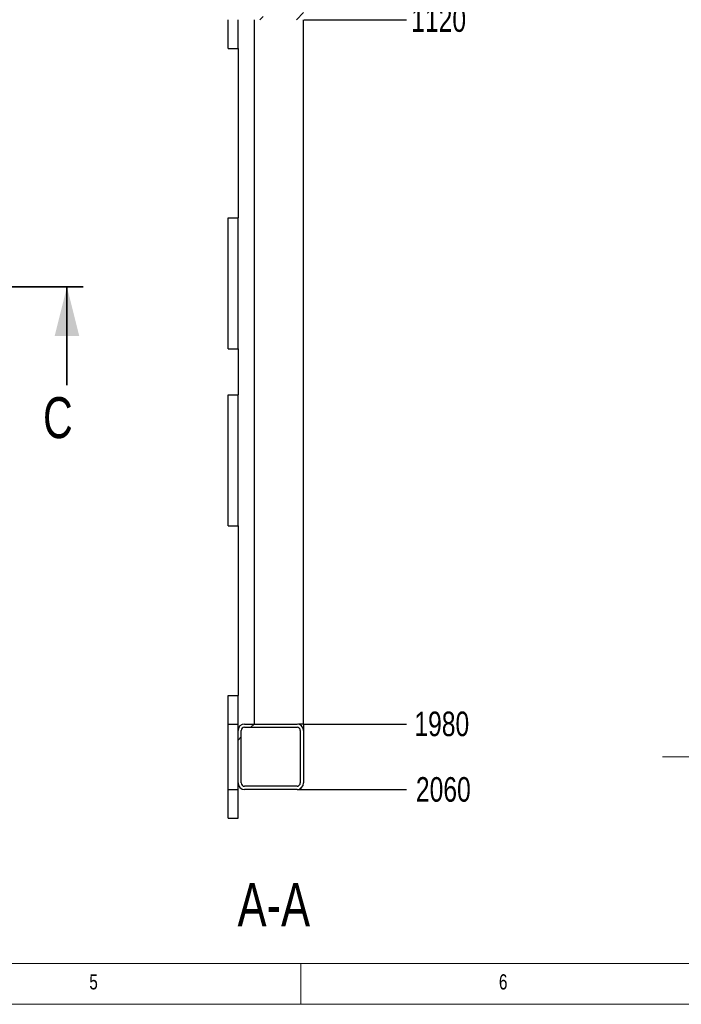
# Model space of a CAD drawing. Header units: millimetres. Extents: x 5 to 589, y 5 to 415.
# Tile 5 of 15: x 213 to 293, y 5 to 125. Entities that reach past the tile are written whole.
import ezdxf

# ---------------------------------------------------------------- set-up
doc = ezdxf.new("R2010")
doc.units = ezdxf.units.MM
doc.header["$PDSIZE"] = -1
doc.linetypes.add('CENTERX2', pattern=[20.32, 12.7, -2.54, 2.54, -2.54])
for name, color, linetype in [('COTES', 1, 'Continuous'), ('NOTES', 6, 'Continuous'), ('TRAIT-FINS', 9, 'Continuous'), ('TRAIT-MIXTES', 3, 'CENTERX2')]:
    doc.layers.add(name, color=color, linetype=linetype)
doc.layers.add('TRAIT-FORT', color=4, linetype='Continuous', lineweight=25)
doc.styles.add('SLDTEXTSTYLE0', font='TXT', dxfattribs={"width": 0.75})
doc.dimstyles.new('SLDDIMSTYLE2', dxfattribs={"dimtxt": 3, "dimasz": 2, "dimexe": 0, "dimexo": 0.0625, "dimgap": 0.75, "dimtad": 0, "dimtih": 1, "dimtoh": 1, "dimlfac": 10, "dimrnd": 1e-09, "dimzin": 12, "dimdsep": 46, "dimtxsty": 'SLDTEXTSTYLE0', "dimsah": 1, "dimcen": 0.09, "dimadec": 0, "dimazin": 3, "dimtfac": 1, "dimtofl": 0, "dimtmove": 0, "dimatfit": 3, "dimfxl": 1, "dimfrac": 2, "dimtolj": 1, "dimtzin": 12, "dimarcsym": 0})
pattern_1 = [(45, (0, 0), (-13.4704, 13.4704), []), (45, (4.49, 2e-323), (-13.4704, 13.4704), []), (45, (8.98, 4e-323), (-13.4704, 13.4704), []), (45, (13.47, 6e-323), (-13.4704, 13.4704), [])]

# ---------------------------------------------------------------- blocks, each defined once
blk = doc.blocks.new('_D_35')
at = {"layer": 'COTES', "color": 0, "lineweight": -2, "transparency": 16777216}
blk.add_line((247.38, 125.22), (259.88, 125.22), dxfattribs=at)
at = {"layer": 'Defpoints', "color": 0, "transparency": 16777216}
for p in [(246.52, 237.22), (247.32, 125.22), (259.88, 125.22)]:
    blk.add_point(p, dxfattribs=at)
at = {"layer": 'COTES', "color": 0, "transparency": 16777216, "insert": (263.81, 125.22), "char_height": 3, "attachment_point": 5, "style": 'SLDTEXTSTYLE0'}
blk.add_mtext('\\A1;1120', dxfattribs=at)
blk = doc.blocks.new('_D_36')
at = {"layer": 'COTES', "color": 0, "lineweight": -2, "transparency": 16777216}
blk.add_line((247.38, 39.22), (259.88, 39.22), dxfattribs=at)
at = {"layer": 'Defpoints', "color": 0, "transparency": 16777216}
for p in [(246.52, 237.22), (247.32, 39.22), (259.88, 39.22)]:
    blk.add_point(p, dxfattribs=at)
at = {"layer": 'COTES', "color": 0, "transparency": 16777216, "insert": (264.19, 39.22), "char_height": 3, "attachment_point": 5, "style": 'SLDTEXTSTYLE0'}
blk.add_mtext('\\A1;1980', dxfattribs=at)
blk = doc.blocks.new('_D_37')
at = {"layer": 'COTES', "color": 0, "lineweight": -2, "transparency": 16777216}
blk.add_line((246.58, 31.22), (259.88, 31.22), dxfattribs=at)
at = {"layer": 'Defpoints', "color": 0, "transparency": 16777216}
for p in [(246.52, 237.22), (246.52, 31.22), (259.88, 31.22)]:
    blk.add_point(p, dxfattribs=at)
at = {"layer": 'COTES', "color": 0, "transparency": 16777216, "insert": (264.38, 31.22), "char_height": 3, "attachment_point": 5, "style": 'SLDTEXTSTYLE0'}
blk.add_mtext('\\A1;2060', dxfattribs=at)

msp = doc.modelspace()

# ---------------------------------------------------------------- hatches: boundary and pattern name
at = {"layer": 'TRAIT-FINS'}
h = msp.add_hatch(dxfattribs=at)
h.set_pattern_fill('DIN 201 ACIER ET FONTE', color=256, style=0, pattern_type=2)
h.set_pattern_definition(pattern_1)
edge = h.paths.add_edge_path(flags=0)
edge.add_arc((240.1159, 126.0238), 0.8, 180, 270)
edge.add_line((240.1159, 125.2238), (246.5159, 125.2238))
edge.add_arc((246.5159, 126.0238), 0.8, 270, 360)
edge.add_line((247.3159, 126.0238), (247.3159, 132.4238))
edge.add_arc((246.5159, 132.4238), 0.8, 0, 90)
edge.add_line((246.5159, 133.2238), (240.1159, 133.2238))
edge.add_arc((240.1159, 132.4238), 0.8, 90, 180)
edge.add_line((239.3159, 132.4238), (239.3159, 126.0238))
edge = h.paths.add_edge_path(flags=0)
edge.add_line((246.5159, 125.6238), (240.1159, 125.6238))
edge.add_arc((240.1159, 126.0238), 0.4, 180, 270, ccw=False)
edge.add_line((239.7159, 126.0238), (239.7159, 132.4238))
edge.add_arc((240.1159, 132.4238), 0.4, 90, 180, ccw=False)
edge.add_line((240.1159, 132.8238), (246.5159, 132.8238))
edge.add_arc((246.5159, 132.4238), 0.4, 0, 90, ccw=False)
edge.add_line((246.9159, 132.4238), (246.9159, 126.0238))
edge.add_arc((246.5159, 126.0238), 0.4, 270, 360, ccw=False)
h = msp.add_hatch(dxfattribs=at)
h.set_pattern_fill('DIN 201 ACIER ET FONTE', color=256, style=0, pattern_type=2)
h.set_pattern_definition(pattern_1)
edge = h.paths.add_edge_path(flags=0)
edge.add_arc((240.1159, 32.0238), 0.8, 180, 270)
edge.add_line((240.1159, 31.2238), (246.5159, 31.2238))
edge.add_arc((246.5159, 32.0238), 0.8, 270, 360)
edge.add_line((247.3159, 32.0238), (247.3159, 38.4238))
edge.add_arc((246.5159, 38.4238), 0.8, 0, 90)
edge.add_line((246.5159, 39.2238), (240.1159, 39.2238))
edge.add_arc((240.1159, 38.4238), 0.8, 90, 180)
edge.add_line((239.3159, 38.4238), (239.3159, 32.0238))
edge = h.paths.add_edge_path(flags=0)
edge.add_line((246.5159, 31.6238), (240.1159, 31.6238))
edge.add_arc((240.1159, 32.0238), 0.4, 180, 270, ccw=False)
edge.add_line((239.7159, 32.0238), (239.7159, 38.4238))
edge.add_arc((240.1159, 38.4238), 0.4, 90, 180, ccw=False)
edge.add_line((240.1159, 38.8238), (246.5159, 38.8238))
edge.add_arc((246.5159, 38.4238), 0.4, 0, 90, ccw=False)
edge.add_line((246.9159, 38.4238), (246.9159, 32.0238))
edge.add_arc((246.5159, 32.0238), 0.4, 270, 360, ccw=False)

# ---------------------------------------------------------------- linework, layer by layer
at = {"lineweight": 35}
for p, q in [((220.4315, 92.6092), (64.2339, 92.6092)), ((218.4315, 80.6092), (218.4315, 92.6092))]:
    msp.add_line(p, q, dxfattribs=at)
at = {"lineweight": 18}
for p, q in [((10, 10), (584, 10)), ((247, 5), (247, 10)), ((5, 5), (589, 5))]:
    msp.add_line(p, q, dxfattribs=at)
at = {"lineweight": 35}
msp.add_solid([(218.4315, 92.6092), (216.9315, 86.6092), (219.9315, 86.6092)], dxfattribs=at)
at = {"layer": 'TRAIT-FORT', "lineweight": 25}
for p, q in [((238.1159, 121.7235), (238.1159, 125.2239)), ((239.3159, 121.7235), (239.3159, 125.2239)), ((241.3159, 39.2238), (241.3159, 125.2239)), ((247.3159, 39.2238), (247.3159, 125.2239)), ((238.1159, 121.7235), (239.3159, 121.7235)), ((239.3159, 121.7235), (239.3159, 101.0242)), ((238.1159, 85.0238), (238.1159, 101.0242)), ((238.1159, 101.0242), (239.3159, 101.0242)), ((239.3159, 85.0238), (239.3159, 101.0242)), ((238.1159, 85.0238), (239.3159, 85.0238)), ((239.3159, 85.0238), (239.3159, 79.4238)), ((238.1159, 63.4235), (238.1159, 79.4238)), ((238.1159, 79.4238), (239.3159, 79.4238)), ((239.3159, 63.4235), (239.3159, 79.4238)), ((238.1159, 63.4235), (239.3159, 63.4235)), ((239.3159, 63.4235), (239.3159, 42.7242)), ((238.1159, 39.2238), (238.1159, 42.7242)), ((238.1159, 42.7242), (239.3159, 42.7242)), ((239.3159, 39.2238), (239.3159, 42.7242)), ((238.1159, 39.2238), (239.3159, 39.2238)), ((238.1159, 31.2236), (238.1159, 39.2238)), ((239.3159, 38.4235), (239.3159, 39.2238)), ((240.1159, 39.2238), (246.5159, 39.2238)), ((240.1159, 38.824), (246.5159, 38.824)), ((247.3159, 39.2238), (246.7159, 39.2238)), ((247.3159, 39.2238), (247.3159, 38.4235)), ((239.3159, 32.0239), (239.3159, 38.4235)), ((239.7159, 32.0239), (239.7159, 38.4235)), ((246.9159, 38.4235), (246.9159, 32.0239)), ((247.3159, 38.4235), (247.3159, 32.0239)), ((239.3159, 31.2236), (239.3159, 32.0239)), ((246.5159, 31.6242), (240.1159, 31.6242)), ((238.1159, 27.724), (238.1159, 31.2236)), ((238.1159, 31.2236), (239.3159, 31.2236)), ((239.3159, 27.724), (239.3159, 31.2236)), ((246.5159, 31.2236), (240.1159, 31.2236)), ((238.1159, 27.724), (239.3159, 27.724))]:
    msp.add_line(p, q, dxfattribs=at)
for centre, radius, start, end in [((240.1159, 38.4238), 0.8, 90, 180), ((240.1159, 38.4238), 0.4, 90, 180), ((246.5159, 38.4238), 0.8, 0, 90), ((246.5159, 38.4238), 0.4, 0, 90), ((240.1159, 32.0238), 0.8, 180, 270), ((240.1159, 32.0238), 0.4, 180, 270), ((246.5159, 32.0238), 0.8, 270, 0), ((246.5159, 32.0238), 0.4, 270, 0)]:
    msp.add_arc(centre, radius, start, end, dxfattribs=at)
at = {"layer": 'TRAIT-MIXTES', "lineweight": 18}
msp.add_line((291.14, 35.2238), (442.283, 35.2238), dxfattribs=at)

# ---------------------------------------------------------------- texts
at = {"insert": (215.5152, 79.1328), "char_height": 5, "attachment_point": 1, "style": 'SLDTEXTSTYLE0'}
msp.add_mtext('C', dxfattribs=at)
at = {"layer": 'NOTES', "style": 'SLDTEXTSTYLE0'}
for s, insert, char_height, attachment_point in [('A-A', (243.6852, 19.8151), 5.29167, 2), ('5', (221.1667, 8.668), 1.8521, 1), ('6', (271.1667, 8.668), 1.8521, 1)]:
    msp.add_mtext(s, dxfattribs=dict(at, insert=insert, char_height=char_height, attachment_point=attachment_point))

# ---------------------------------------------------------------- dimensions: what is measured, and where the dimension line sits
at = {"layer": 'COTES'}
for feature_location, offset, picture, middle in [((247.3159, 125.2238), (12.5596, 0), '_D_35', (263.813, 125.2238)), ((247.3159, 39.2238), (12.5596, 0), '_D_36', (264.188, 39.2238)), ((246.5159, 31.2238), (13.3596, 0), '_D_37', (264.3755, 31.2238))]:
    dim = msp.add_ordinate_dim(feature_location=feature_location, offset=offset, dtype=0, origin=(246.5159, 237.2238), dimstyle='SLDDIMSTYLE2', dxfattribs=at)
    dim.commit()
    dim.dimension.update_dxf_attribs({"geometry": picture, "text_midpoint": middle})

doc.saveas('drawing.dxf')
